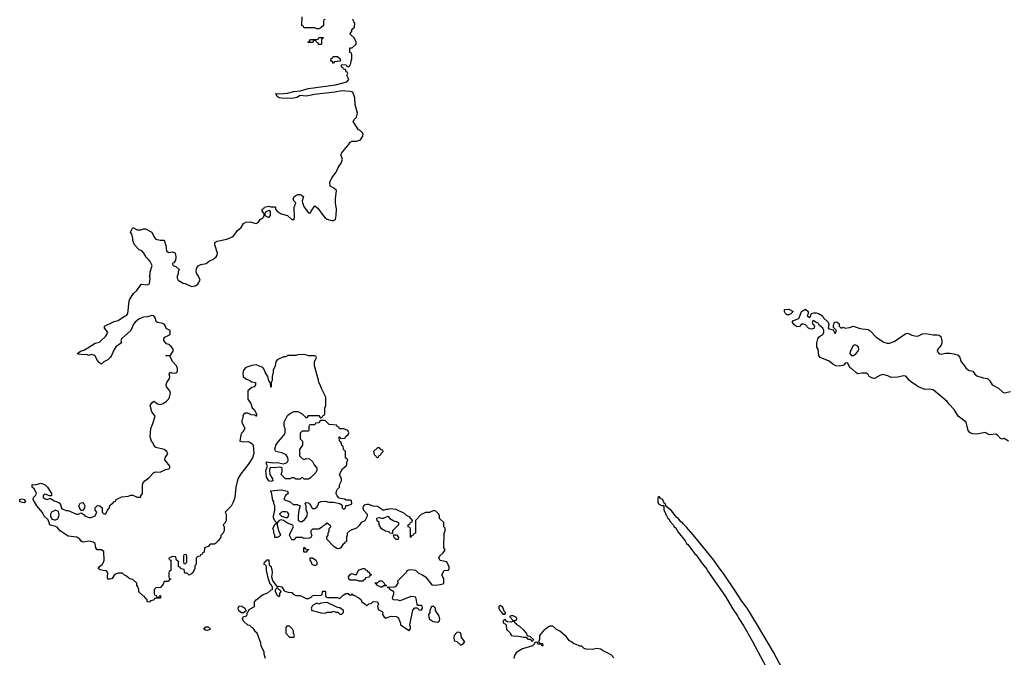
# Model space of a CAD drawing. Header units: inches. Extents: x 2221774 to 2440637, y 201306 to 357559.
# Tile 92 of 245: x 2330366 to 2339792, y 279121 to 285224. Entities that reach past the tile are written whole.
import ezdxf

# ---------------------------------------------------------------- set-up
doc = ezdxf.new("R2010")
doc.units = ezdxf.units.IN
doc.header["$MEASUREMENT"] = 0
doc.layers.add('C3237', color=7, linetype='Continuous')
doc.layers.add('C3238', color=7, linetype='Continuous')

msp = doc.modelspace()

# ---------------------------------------------------------------- linework, layer by layer
at = {"layer": 'C3237', "color": 5, "elevation": 40}
for points in [[(2331814, 280000), (2331814, 279950), (2331798, 279942), (2331794, 279930), (2331794, 279890), (2331798, 279878), (2331814, 279870), (2331798, 279862), (2331790, 279846), (2331750, 279846), (2331739.8, 279820.2), (2331712.7, 279787.3), (2331670, 279786), (2331654, 279770), (2331654, 279730), (2331658, 279718), (2331672.7, 279712.7), (2331678, 279698), (2331690, 279694), (2331702, 279698), (2331707.3, 279712.7), (2331712.7, 279712.7), (2331714, 279690), (2331710, 279686), (2331670, 279686), (2331658, 279682), (2331650, 279668), (2331618, 279662), (2331610, 279648), (2331586, 279650), (2331586, 279670), (2331567.3, 279687.3), (2331562, 279702), (2331550, 279706), (2331507.3, 279747.3), (2331506, 279770), (2331496.4, 279796.4), (2331486, 279810), (2331486, 279830), (2331450, 279866), (2331430, 279868), (2331410, 279878), (2331390, 279898), (2331370, 279906), (2331350, 279926), (2331310, 279926), (2331290, 279918), (2331270, 279908), (2331250, 279875.3), (2331230, 279868.7), (2331209.3, 279869.3), (2331205.2, 279890), (2331209.2, 279930), (2331200.9, 279940.9), (2331190, 279949.2), (2331166, 279950), (2331138, 279958), (2331118, 279970), (2331128.7, 279990), (2331142, 280000)], [(2332046.4, 280000), (2332043.6, 279996.4), (2332042, 279970), (2332022, 279930), (2332010, 279918), (2331990, 279908), (2331970, 279926), (2331947.3, 279927.3), (2331942, 279962), (2331910, 279966), (2331902, 279982), (2331887.3, 279987.3), (2331886.9, 280000)], [(2332718, 279110), (2332708, 279150), (2332708, 279170), (2332678, 279230), (2332674.6, 279254.6), (2332638, 279350), (2332623.1, 279363.1), (2332608.4, 279388.4), (2332570, 279426), (2332550, 279428), (2332510, 279468), (2332498, 279490), (2332507.3, 279512.7), (2332542, 279518), (2332546, 279554), (2332550, 279554), (2332563.1, 279576.9), (2332613.6, 279606.4), (2332615.3, 279650), (2332630, 279671.3), (2332690, 279718), (2332743.1, 279736.9), (2332770, 279762), (2332786, 279770), (2332786, 279790), (2332778, 279810), (2332762, 279830), (2332748.7, 279868.7), (2332729, 279951), (2332728, 279988), (2332722.9, 280000)], [(2332757.3, 280000), (2332758, 279998), (2332771.6, 279991.6), (2332781, 279961), (2332782.8, 279930), (2332778, 279890), (2332791, 279850), (2332830, 279794), (2332850, 279802), (2332875.3, 279795.3), (2332898, 279758), (2332914, 279750), (2332936.4, 279743.6), (2332970, 279742), (2332985.4, 279725.4), (2333010, 279712), (2333051.1, 279711.1), (2333110, 279682), (2333130, 279682), (2333162, 279698), (2333168, 279712), (2333250, 279714), (2333262, 279718), (2333266, 279750), (2333270, 279754), (2333290, 279754), (2333294, 279750), (2333294, 279710), (2333298, 279698), (2333312.7, 279692.7), (2333410, 279694), (2333430, 279684.7), (2333463.1, 279716.9), (2333488.4, 279731.6), (2333511.6, 279731.6), (2333530, 279714), (2333542, 279718), (2333550, 279732), (2333554, 279714), (2333566, 279714), (2333614, 279690), (2333634, 279670), (2333642, 279650), (2333674, 279630), (2333690, 279614), (2333708.4, 279631.6), (2333730, 279634), (2333750, 279654), (2333792.7, 279652.7), (2333802, 279630), (2333792, 279610), (2333798, 279578), (2333830, 279562), (2333842, 279550), (2333838, 279530), (2333851.3, 279510), (2333870, 279496), (2333908.4, 279511.6), (2333930, 279514), (2333970, 279512), (2333990, 279502), (2334012, 279448), (2334012, 279432), (2334083.6, 279383.6), (2334090, 279374), (2334107.3, 279392.7), (2334108, 279410), (2334102, 279430), (2334128.4, 279571.6), (2334150, 279594), (2334170, 279594), (2334190, 279574), (2334210, 279572), (2334222, 279590), (2334218, 279610), (2334210, 279615.3), (2334178, 279618), (2334170, 279626), (2334162, 279682), (2334154.6, 279694.6), (2334140.4, 279700.4), (2334110, 279702), (2334010, 279662), (2333990, 279668.7), (2333946, 279670), (2333938, 279678), (2333935.3, 279690), (2333948.4, 279728.4), (2333948, 279748), (2333908, 279770), (2333906, 279786), (2333894, 279786), (2333886, 279790), (2333886, 279794), (2333947.3, 279792.7), (2333970, 279802), (2333988, 279830), (2333987.3, 279852.7), (2334070, 279934), (2334078, 279950), (2334090, 279958), (2334110, 279961), (2334154.8, 279954.8), (2334184.7, 279924.7), (2334214.4, 279914.4), (2334250, 279891.3), (2334312.7, 279812.7), (2334350, 279812), (2334390, 279818), (2334416.4, 279823.6), (2334426, 279830), (2334428, 279870), (2334408.9, 279911.1), (2334430, 279952), (2334470, 279954), (2334478, 279970), (2334478, 279990), (2334472.7, 280000)], [(2333195, 280000), (2333190, 279998), (2333186, 280000)], [(2336914.4, 280000), (2336943.4, 279963.4), (2336950, 279948.2), (2337123, 279703), (2337190, 279588.4), (2337237.6, 279517.6), (2337250, 279490.7), (2337298.4, 279418.4), (2337379, 279279), (2337537.1, 278977.1)], [(2337751.3, 278851.3), (2337582, 279170), (2337430, 279429.6), (2337330.8, 279590), (2337278.5, 279658.5), (2337210, 279767.3), (2337110, 279912.8), (2337047, 280000)], [(2336054, 279114), (2336030, 279144), (2335946, 279186), (2335930, 279199), (2335890, 279204), (2335850, 279195.3), (2335790, 279198), (2335770, 279206), (2335747.3, 279227.3), (2335730, 279228), (2335687.3, 279247.3), (2335670, 279248), (2335650, 279268), (2335630, 279278), (2335598.6, 279318.6), (2335538, 279370), (2335506.3, 279386.3), (2335470, 279419), (2335441.4, 279418.6), (2335427.5, 279412.5), (2335410, 279395.3), (2335390, 279388), (2335342, 279330), (2335342, 279290), (2335334, 279270), (2335338, 279258), (2335372, 279252), (2335374, 279230), (2335366, 279230), (2335362, 279242), (2335327.3, 279247.3), (2335322, 279262), (2335310, 279266), (2335298, 279262), (2335292.7, 279247.3), (2335274, 279230), (2335179.8, 279200.2), (2335142, 279178), (2335118, 279162), (2335103.5, 279136.5), (2335096, 279110)]]:
    msp.add_lwpolyline(points, dxfattribs=at)
for points in [[(2333650, 279848), (2333611.3, 279848.7), (2333590, 279858), (2333530, 279858), (2333518, 279870), (2333515.3, 279890), (2333530, 279914), (2333540.4, 279919.6), (2333550, 279922), (2333570, 279914), (2333590, 279914), (2333610, 279954), (2333650, 279972), (2333671.6, 279971.6), (2333678, 279958), (2333690, 279954), (2333698, 279938), (2333710, 279934), (2333718, 279918), (2333730, 279914), (2333732, 279908), (2333718, 279902), (2333711.6, 279888.4), (2333678, 279882), (2333674, 279870)], [(2332830, 279786), (2332812.7, 279767.3), (2332812, 279750), (2332830, 279714), (2332850, 279702), (2332858, 279710), (2332858, 279730), (2332868, 279750)], [(2333830, 279788.7), (2333786, 279810), (2333782, 279822), (2333766, 279830), (2333770, 279834), (2333790, 279834), (2333810, 279854), (2333832.7, 279852.7), (2333854, 279830), (2333858, 279818), (2333874, 279810), (2333874, 279806), (2333850, 279806)], [(2332490, 279546), (2332464.7, 279564.7), (2332458, 279590), (2332468, 279612), (2332494, 279610), (2332522, 279590), (2332534, 279566), (2332510, 279546)], [(2333310, 279646), (2333250, 279638), (2333230, 279628), (2333210, 279638), (2333170, 279618), (2333158, 279590), (2333162, 279570), (2333167.1, 279567.1), (2333216.9, 279556.9), (2333250, 279544.7), (2333290, 279542), (2333310, 279552), (2333350, 279554), (2333370, 279562), (2333392.7, 279552.7), (2333411.6, 279551.6), (2333430, 279534), (2333450, 279534), (2333466, 279550), (2333466, 279570), (2333430, 279595.3), (2333410, 279598)], [(2334330, 279606), (2334310, 279606), (2334292, 279570), (2334292, 279550), (2334281, 279530), (2334286, 279490), (2334323.8, 279463.8), (2334370, 279456), (2334384, 279470), (2334389, 279490), (2334380.2, 279520.2), (2334348, 279570), (2334346, 279590)], [(2334970, 279615.3), (2334954, 279610), (2334952, 279590), (2334962, 279570), (2334976.9, 279556.9), (2334990, 279534), (2335010, 279534), (2335018, 279542), (2335018, 279550), (2335003.1, 279563.1), (2334990, 279598)], [(2335090, 279518), (2335070, 279518), (2335054, 279510), (2335090, 279474), (2335110, 279474), (2335122, 279478), (2335126, 279490), (2335122, 279502)], [(2332162, 279378), (2332141.2, 279381.2), (2332129, 279390), (2332149.2, 279410.8), (2332169.2, 279410.8), (2332192, 279390), (2332190, 279386)], [(2332950, 279418), (2332922, 279418), (2332912.7, 279407.3), (2332914, 279350), (2332950, 279314), (2332990, 279314), (2332998, 279330), (2332986, 279350), (2332986, 279370), (2332978, 279390)], [(2335010, 279486), (2334994, 279470), (2334994, 279450), (2335018, 279438), (2335022, 279430), (2335026.4, 279386.4), (2335056.9, 279356.9), (2335074, 279330), (2335090, 279324.7), (2335143.6, 279323.6), (2335190, 279312), (2335214, 279314), (2335230, 279294), (2335254, 279294), (2335270, 279274), (2335282, 279278), (2335286, 279290), (2335256.4, 279316.4), (2335226, 279326), (2335218, 279350), (2335196.5, 279376.5), (2335154.6, 279414.6), (2335126, 279430), (2335122, 279442), (2335108, 279448), (2335102, 279462), (2335090, 279466), (2335070, 279458), (2335040.4, 279460.4), (2335027.3, 279467.3)], [(2334570, 279362.7), (2334550, 279359.3), (2334525.5, 279330), (2334522, 279310), (2334525.5, 279285.5), (2334530, 279278), (2334550.9, 279270.9), (2334590, 279238), (2334610, 279244.7), (2334628.7, 279270), (2334595.3, 279310), (2334589, 279350)]]:
    msp.add_lwpolyline(points, close=True, dxfattribs=at)
at = {"layer": 'C3238', "color": 5}
for points, elevation in [([(2333290, 285226), (2333278, 285222), (2333274, 285210), (2333274, 285170), (2333250, 285146), (2333230, 285138), (2333210, 285138), (2333190, 285146), (2333092.7, 285147.3), (2333086, 285150), (2333082, 285162), (2333068, 285170), (2333068.9, 285251.1)], 40), ([(2331142, 280000), (2331155.3, 280010), (2331168.7, 280030), (2331174, 280050), (2331172.5, 280132.5), (2331150, 280148.7), (2331109, 280149), (2331095.3, 280170), (2331088.7, 280210), (2331070, 280221.2), (2331030, 280232.3), (2330970, 280224), (2330953.6, 280233.6), (2330942, 280250), (2330911.8, 280271.8), (2330830, 280279.3), (2330754, 280330), (2330725.6, 280365.6), (2330710, 280374), (2330670, 280381.2), (2330655.3, 280390), (2330638, 280438), (2330599, 280470), (2330585.6, 280505.6), (2330529, 280570), (2330495.3, 280630), (2330498, 280650), (2330518, 280670), (2330528, 280690), (2330508, 280730), (2330486, 280750), (2330486, 280774), (2330511.1, 280771.1), (2330570, 280786), (2330610, 280770.8), (2330630.8, 280750), (2330671.3, 280690), (2330671.3, 280670), (2330670, 280666), (2330650, 280666), (2330610, 280682), (2330592, 280670), (2330592, 280650), (2330610, 280638), (2330630, 280632), (2330650, 280642), (2330659.6, 280639.6), (2330696.9, 280616.9), (2330742, 280602), (2330752, 280592), (2330766.8, 280546.8), (2330778.8, 280538.8), (2330810, 280527.3), (2330830, 280526), (2330910, 280491.3), (2330930, 280492), (2330950, 280502), (2330959.6, 280499.6), (2330983.6, 280483.6), (2330994, 280470), (2331030, 280458), (2331050, 280458), (2331090, 280474), (2331106, 280510), (2331088, 280530), (2331088, 280550), (2331110, 280574), (2331132, 280572), (2331154, 280550), (2331154, 280510), (2331170, 280494), (2331190, 280494), (2331206, 280530), (2331227.3, 280552.7), (2331230, 280574), (2331250, 280594), (2331262, 280598), (2331266, 280610), (2331286, 280614), (2331290, 280632), (2331314.6, 280645.4), (2331343.1, 280656.9), (2331403.6, 280663.6), (2331431.6, 280671.6), (2331450, 280672), (2331490, 280652), (2331526, 280654), (2331526, 280666), (2331542, 280690), (2331542, 280770), (2331548.7, 280790), (2331564, 280810), (2331602.7, 280837.3), (2331650, 280890.8), (2331670, 280897.3), (2331710, 280893.4), (2331762.3, 280917.7), (2331794.5, 280925.5), (2331804.7, 280935.3), (2331804.5, 280950), (2331756, 281010), (2331759, 281030), (2331784, 281070), (2331774, 281090), (2331748, 281110), (2331669.3, 281129.3), (2331649, 281150), (2331644, 281170), (2331628.7, 281190), (2331614, 281230), (2331621.2, 281310), (2331642, 281358), (2331664, 281430), (2331629.5, 281469.5), (2331614, 281530), (2331630, 281558), (2331650, 281571), (2331670, 281561), (2331686, 281546), (2331710, 281540.7), (2331739, 281550), (2331770, 281570.8), (2331790, 281591), (2331800.9, 281610), (2331809.3, 281650), (2331802.7, 281670), (2331772.7, 281710), (2331769.2, 281730), (2331774, 281750), (2331799, 281790), (2331802, 281810), (2331798, 281830), (2331810, 281851.3), (2331823.6, 281843.6), (2331850, 281841), (2331870, 281846), (2331877.5, 281862.5), (2331876, 281884), (2331866, 281910), (2331832.3, 281950), (2331802, 282002), (2331770, 282006), (2331766, 282010), (2331810, 282012), (2331834, 282050), (2331834, 282070), (2331816.5, 282096.5), (2331793.6, 282113.6), (2331770, 282122), (2331747.3, 282152.7), (2331746, 282170), (2331756.4, 282183.6), (2331806, 282210), (2331806, 282250), (2331769, 282269), (2331762, 282290), (2331750, 282308), (2331737.2, 282317.2), (2331684, 282324), (2331674, 282334), (2331664, 282370), (2331649.1, 282389.1), (2331630, 282393.2), (2331590, 282379), (2331550, 282377.2), (2331510, 282359.3), (2331470, 282329.2), (2331454, 282310), (2331431, 282250), (2331342, 282170), (2331334, 282150), (2331342, 282130), (2331287.3, 282092.7), (2331270, 282068), (2331244.7, 282010), (2331231.3, 281990), (2331210, 281968.7), (2331171.1, 281948.9), (2331150, 281928), (2331130, 281938), (2331110, 281962), (2331086, 282010), (2331050, 282018), (2331029.2, 282009.2), (2331010, 282018), (2330984.7, 282015.3), (2330923.1, 282023.1), (2330918, 282030), (2330948, 282050), (2330979.5, 282060.5), (2331018.4, 282081.6), (2331090, 282126.8), (2331130, 282136), (2331145.4, 282154.6), (2331188.7, 282190), (2331208.7, 282230), (2331198, 282250), (2331178, 282270), (2331178, 282290), (2331270, 282336), (2331310, 282344.7), (2331370, 282384.7), (2331390, 282392), (2331402, 282410), (2331414, 282530), (2331422, 282550), (2331456.4, 282603.6), (2331488.4, 282631.6), (2331529.1, 282690.9), (2331590, 282684.7), (2331610, 282694), (2331615.3, 282750), (2331608.7, 282770), (2331614.6, 282785.4), (2331615.3, 282810), (2331633.2, 282870), (2331614, 282910), (2331599, 282930), (2331575.3, 282950), (2331555.3, 282990), (2331535.3, 283010), (2331510, 283022), (2331465.2, 283070), (2331449, 283110), (2331448.7, 283130), (2331438, 283170), (2331428, 283190), (2331446, 283230), (2331450, 283234), (2331490, 283212), (2331527.3, 283212.7), (2331550, 283222), (2331570, 283222), (2331632, 283190), (2331651.3, 283150), (2331670, 283124.7), (2331710, 283112), (2331750, 283114), (2331763.6, 283063.6), (2331771.3, 283010), (2331790, 282996), (2331830, 283002), (2331839.6, 282999.6), (2331850, 282994), (2331856.9, 282976.9), (2331861, 282950), (2331858.8, 282921.2), (2331842, 282898), (2331824.7, 282890), (2331834, 282870), (2331862, 282862), (2331891.6, 282831.6), (2331882, 282810), (2331882, 282790), (2331874, 282770), (2331874, 282750), (2331882, 282730), (2331930, 282702), (2331950, 282698), (2332010, 282670.8), (2332044.7, 282675.3), (2332070, 282691.3), (2332094, 282730), (2332079, 282770), (2332062, 282790), (2332054, 282810), (2332058, 282842), (2332073.2, 282866.8), (2332100.2, 282879.8), (2332150, 282891), (2332184.1, 282915.9), (2332215.3, 282930), (2332246.3, 282953.7), (2332257.2, 282970), (2332261.2, 282990), (2332235.1, 283070), (2332234, 283090), (2332255.1, 283104.9), (2332350, 283124), (2332408.7, 283150), (2332450, 283206), (2332485.4, 283234.6), (2332507.8, 283272.2), (2332530, 283284.9), (2332570.5, 283290.5), (2332630, 283272), (2332650, 283282), (2332669, 283310), (2332698, 283330), (2332708, 283350), (2332707.3, 283367.3), (2332688.7, 283390), (2332688.9, 283408.9), (2332702, 283418), (2332710, 283431), (2332750, 283438), (2332770, 283431.3), (2332810, 283432), (2332814, 283430), (2332814, 283410), (2332832, 283390), (2332870, 283364.7), (2332930, 283351), (2332970, 283311.3), (2332990, 283311.3), (2332998, 283330), (2332995.1, 283430), (2333008.7, 283470), (2332989, 283490), (2332984, 283510), (2332995.3, 283530), (2333010, 283541), (2333030, 283550.8), (2333050.7, 283550.7), (2333065.4, 283545.4), (2333082, 283530), (2333071, 283490), (2333074.8, 283470), (2333090.8, 283430), (2333130, 283374), (2333150, 283374), (2333155.3, 283390), (2333190, 283442), (2333221.4, 283421.4), (2333270, 283350.8), (2333290, 283327.7), (2333310, 283314), (2333350, 283302.8), (2333370, 283302.8), (2333388, 283310), (2333397.2, 283350), (2333398, 283410), (2333389.2, 283470), (2333389.3, 283510), (2333399, 283590), (2333372.5, 283612.5), (2333338, 283630), (2333335.3, 283670), (2333355.3, 283710), (2333396.9, 283763.1), (2333415.1, 283810), (2333445.2, 283850), (2333455.3, 283890), (2333442, 283930), (2333449.4, 283950.6), (2333490, 284002), (2333514.6, 284025.4), (2333528.9, 284051.1), (2333550, 284062), (2333590, 284061), (2333630, 284074.8), (2333652.3, 284110), (2333652.7, 284130), (2333644.1, 284144.1), (2333630, 284159), (2333608.7, 284170), (2333558, 284250), (2333570, 284272), (2333589, 284291), (2333599, 284330), (2333579, 284410), (2333574.6, 284474.6), (2333555.3, 284530), (2333530, 284538), (2333450, 284543.1), (2333382, 284530), (2333189.5, 284509.5), (2333110, 284491.6), (2333050, 284497.2), (2333020.3, 284479.7), (2332970, 284469.7), (2332871.7, 284471.7), (2332850, 284476.2), (2332829.6, 284490), (2332823.3, 284503.3), (2332814, 284510), (2332822.9, 284517.1), (2332853.4, 284513.4), (2332930, 284521.1), (2332990, 284535.3), (2333050, 284542), (2333130, 284565.3), (2333390, 284600.3), (2333498, 284630), (2333518, 284650), (2333498, 284690), (2333506, 284710), (2333502, 284722), (2333490, 284726), (2333486, 284746), (2333466, 284750), (2333462, 284762), (2333446, 284770), (2333446, 284790), (2333450, 284794), (2333491.6, 284791.6), (2333498, 284778), (2333510, 284774), (2333522, 284778), (2333536.4, 284803.6), (2333538, 284830), (2333546, 284850), (2333546, 284890), (2333542, 284902), (2333526, 284910), (2333526, 284950), (2333530, 284954), (2333550, 284954), (2333586, 284990), (2333588, 285010), (2333570, 285046), (2333528, 285090), (2333546, 285110), (2333546, 285130), (2333570, 285154), (2333575.3, 285190), (2333564, 285204), (2333555.3, 285230)], 40), ([(2339833.2, 281190), (2339790, 281214), (2339770, 281209.6), (2339754.8, 281214.8), (2339727, 281247), (2339710, 281255.4), (2339650, 281249.6), (2339610, 281272.8), (2339530, 281255.9), (2339490, 281259.4), (2339464.4, 281270), (2339445.3, 281290), (2339426, 281370), (2339352.1, 281430), (2339311.3, 281491.3), (2339262.9, 281542.9), (2339246, 281570), (2339110, 281681.1), (2339072, 281688), (2339030, 281684.7), (2338969.4, 281710), (2338906.6, 281750), (2338883.7, 281770), (2338850, 281812.7), (2338830, 281816.2), (2338770, 281803.1), (2338710, 281799.5), (2338675.8, 281815.8), (2338630, 281828.4), (2338600.4, 281819.6), (2338550.2, 281789.8), (2338531.5, 281791.5), (2338499, 281810), (2338489.2, 281829.2), (2338470, 281839), (2338430, 281840.9), (2338390, 281835.1), (2338370, 281846.3), (2338330, 281883.7), (2338315.3, 281890), (2338290, 281938), (2338270, 281935.3), (2338258.8, 281921.2), (2338245.5, 281914.5), (2338210, 281908.3), (2338178, 281910), (2338150, 281925.2), (2338114.8, 281954.8), (2338030, 281989), (2338016, 282010), (2338008.9, 282068.9), (2337998, 282090), (2337999, 282130), (2338008, 282170), (2338022, 282190), (2338052.5, 282207.5), (2338065.2, 282230), (2338064, 282250), (2338055.3, 282270), (2338019, 282299), (2338010, 282318), (2337990, 282326), (2337970, 282342), (2337958, 282342), (2337952, 282330), (2337958, 282310), (2337974, 282290), (2337972, 282270), (2337950, 282262.7), (2337930, 282264), (2337918, 282270), (2337890, 282302), (2337870, 282308.7), (2337850, 282308), (2337830, 282288), (2337810, 282284), (2337782, 282302), (2337762, 282330), (2337774.6, 282345.4), (2337818, 282362), (2337828.4, 282371.6), (2337849.1, 282430.9), (2337890, 282452), (2337914, 282430), (2337914, 282410), (2337904.7, 282390), (2337930, 282374), (2337946, 282410), (2337970, 282418), (2337990, 282418), (2338014, 282410), (2338051.3, 282390), (2338062, 282370), (2338104.7, 282330), (2338111.3, 282310), (2338106.8, 282266.8), (2338154, 282254), (2338170, 282222), (2338175.3, 282224.7), (2338186, 282250), (2338158, 282278), (2338156.4, 282296.4), (2338168, 282330), (2338189.3, 282330.7), (2338210, 282312), (2338212, 282290), (2338230, 282272), (2338250, 282282), (2338270, 282272), (2338310, 282278), (2338350, 282290.7), (2338410, 282267.3), (2338490, 282258), (2338506.6, 282246.6), (2338564.9, 282184.9), (2338638.2, 282138.2), (2338670, 282127), (2338692.5, 282127.5), (2338737.4, 282142.6), (2338850, 282220.5), (2338870, 282224), (2338905.4, 282205.4), (2338950, 282194), (2338970, 282198.3), (2339010, 282216.5), (2339040.9, 282220.9), (2339110, 282206.8), (2339150, 282208.7), (2339170, 282204.2), (2339184.2, 282190), (2339193.8, 282150), (2339193.2, 282130), (2339186.3, 282110), (2339154.4, 282070), (2339150.4, 282050), (2339170, 282026), (2339190, 282022.6), (2339230, 282032), (2339270, 282032.2), (2339310, 282026.7), (2339350, 282012.2), (2339365.5, 281990), (2339379.1, 281950), (2339403, 281923), (2339423, 281890), (2339450, 281870.5), (2339490, 281859.1), (2339510.8, 281830), (2339530, 281814), (2339590, 281796), (2339630.5, 281790.5), (2339650, 281771), (2339676.3, 281730), (2339737, 281697), (2339777.7, 281657.7), (2339790, 281652.2), (2339850, 281664)], 20), ([(2334472.7, 280000), (2334454.6, 280034.6), (2334390, 280048.7), (2334378, 280070), (2334388.9, 280091.1), (2334420.4, 280119.6), (2334438, 280150), (2334428, 280170), (2334428.4, 280308.4), (2334438, 280330), (2334438, 280358), (2334426, 280370), (2334426, 280410), (2334386, 280450), (2334386, 280470), (2334378, 280490), (2334350, 280518), (2334330, 280526), (2334290, 280508), (2334250, 280508), (2334210, 280488), (2334154, 280430), (2334154, 280310), (2334138, 280302), (2334134, 280290), (2334118, 280282), (2334110, 280266), (2334106, 280270), (2334106, 280350), (2334102, 280362), (2334086, 280370), (2334086, 280390), (2334102, 280398), (2334106, 280410), (2334122, 280418), (2334126, 280430), (2334100.4, 280460.4), (2334070, 280478), (2334050, 280498), (2333970, 280535.3), (2333910, 280542), (2333890, 280535.3), (2333870, 280535.3), (2333850, 280525.2), (2333790, 280565.2), (2333750, 280566), (2333710, 280582.7), (2333690, 280582.7), (2333664, 280576), (2333654.8, 280565.2), (2333650.8, 280550), (2333656, 280530), (2333692, 280490), (2333692, 280470), (2333671.6, 280428.4), (2333634, 280410), (2333616.9, 280383.1), (2333590, 280358), (2333530, 280335.3), (2333502, 280310), (2333502, 280290), (2333494, 280270), (2333494, 280230), (2333478, 280222), (2333474, 280210), (2333459.6, 280200.4), (2333442, 280170), (2333430, 280162), (2333410, 280158), (2333376.4, 280176.4), (2333306, 280250), (2333306, 280270), (2333318, 280290), (2333318, 280310), (2333328, 280330), (2333328, 280352), (2333346, 280370), (2333342, 280382), (2333327.3, 280387.3), (2333310, 280406), (2333292, 280388), (2333270, 280378), (2333256.9, 280363.1), (2333230, 280346), (2333170, 280346), (2333154, 280330), (2333154, 280310), (2333162, 280290), (2333159.6, 280280.4), (2333152.7, 280267.3), (2333139.6, 280260.4), (2333090, 280258), (2333070, 280266), (2333010, 280266), (2332990, 280246), (2332970, 280246), (2332948.7, 280290), (2332954, 280310), (2332988.7, 280370), (2332982, 280382), (2332970, 280388.7), (2332930, 280404), (2332890, 280428.7), (2332870, 280435.3), (2332851.1, 280428.9), (2332831.6, 280408.4), (2332831.3, 280390), (2332844.7, 280330), (2332858, 280310), (2332862, 280290), (2332850, 280278), (2332830, 280268), (2332808.9, 280268.9), (2332808.7, 280290), (2332798, 280310), (2332798, 280330), (2332789, 280350), (2332810, 280394), (2332822, 280398), (2332826, 280410), (2332810, 280426), (2332796.4, 280456.4), (2332795.3, 280470), (2332808, 280530), (2332808, 280570), (2332798, 280590), (2332798, 280610), (2332790, 280626), (2332778, 280698), (2332770, 280706), (2332770, 280714), (2332870, 280722.8), (2332931, 280710), (2332936, 280690), (2332911.1, 280668.9), (2332894, 280630), (2332954, 280610), (2332983.6, 280583.6), (2333023.6, 280583.6), (2333052, 280572), (2333038, 280530), (2333031.3, 280470), (2333032, 280432), (2333050, 280422), (2333070, 280422), (2333097.2, 280442.8), (2333114, 280466), (2333119, 280481), (2333120.4, 280500.4), (2333108.4, 280531.6), (2333108, 280570), (2333098, 280590), (2333110, 280602), (2333130, 280598), (2333142, 280590), (2333154.4, 280574.4), (2333162, 280550), (2333170, 280544.7), (2333190, 280546), (2333210, 280558), (2333219, 280570), (2333230, 280602), (2333248.9, 280611.1), (2333290, 280616), (2333327.1, 280607.1), (2333370, 280606), (2333431.3, 280591.3), (2333443.6, 280583.6), (2333454, 280570), (2333454, 280550), (2333470, 280534), (2333486, 280550), (2333487.3, 280572.7), (2333510, 280574), (2333546, 280590), (2333542, 280622), (2333530, 280626), (2333490, 280626), (2333474.6, 280634.6), (2333425.2, 280645.2), (2333404.7, 280664.7), (2333395.3, 280690), (2333398, 280710), (2333408, 280730), (2333428, 280750), (2333428.7, 280770), (2333448, 280810), (2333448, 280830), (2333428, 280870), (2333456.4, 280923.6), (2333490, 280954), (2333498, 280970), (2333498, 280990), (2333506, 281010), (2333486, 281030), (2333486, 281090), (2333466, 281110), (2333462, 281142), (2333448.7, 281148.7), (2333442, 281182), (2333428, 281190), (2333426, 281230), (2333430, 281232), (2333438, 281218), (2333450, 281214), (2333482, 281218), (2333486, 281230), (2333510, 281254), (2333518, 281270), (2333506, 281290), (2333470, 281308), (2333428.4, 281308.4), (2333422, 281322), (2333406, 281330), (2333402, 281342), (2333328.4, 281348.4), (2333290, 281386), (2333250, 281386), (2333238, 281382), (2333230, 281366), (2333198, 281362), (2333190, 281346), (2333150, 281346), (2333138, 281342), (2333134, 281330), (2333134, 281290), (2333130, 281286), (2333070, 281286), (2333052.7, 281267.3), (2333052.7, 281212.7), (2333074, 281190), (2333074, 281150), (2333046, 281110), (2333044.7, 281050), (2333070, 281022), (2333090, 281014), (2333110, 281022), (2333139.6, 281019.6), (2333170, 280994), (2333183.6, 280963.6), (2333212, 280930), (2333211.3, 280910), (2333202, 280890), (2333176.9, 280863.1), (2333150, 280838), (2333130, 280826), (2333090, 280826), (2333070, 280846), (2333050, 280826), (2333010, 280826), (2332990, 280838), (2332970, 280838), (2332952, 280828), (2332910.9, 280829.1), (2332868.7, 280870), (2332880.4, 280899.6), (2332878, 280930), (2332870, 280938), (2332850, 280942), (2332810, 280935.3), (2332770, 280938), (2332762, 280930), (2332758, 280910), (2332762, 280870), (2332784.7, 280830), (2332790.8, 280809.2), (2332770, 280802), (2332750, 280809.3), (2332730, 280846), (2332722, 280910), (2332738, 280950), (2332728, 280970), (2332729.2, 280990.8), (2332790, 280982.8), (2332830, 280986.8), (2332890, 280973.4), (2332919.5, 280980.5), (2332929.5, 280990.5), (2332935.1, 281004.9), (2332932.9, 281032.9), (2332918.4, 281058.4), (2332877.2, 281077.2), (2332818, 281090), (2332809.2, 281110), (2332819.3, 281150), (2332829.5, 281170.5), (2332894.6, 281245.4), (2332908, 281270), (2332908, 281310), (2332898, 281330), (2332898, 281370), (2332930, 281434), (2332950, 281452), (2332990, 281472), (2333010, 281474), (2333030, 281474), (2333071.6, 281451.6), (2333110, 281414), (2333122, 281418), (2333130, 281434), (2333230, 281434), (2333238, 281418), (2333250, 281414), (2333262, 281418), (2333267.3, 281432.7), (2333282, 281438), (2333286, 281450), (2333287.3, 281507.3), (2333298, 281530), (2333298, 281610), (2333254.6, 281694.6), (2333242, 281730), (2333228.7, 281750), (2333227.3, 281772.7), (2333188.7, 281910), (2333188, 281950), (2333206, 281990), (2333202, 282002), (2333190, 282006), (2333132.7, 282007.3), (2333090, 282018), (2333030, 282015.3), (2333010, 282008.7), (2332931.6, 282008.4), (2332910, 281998), (2332890, 281998), (2332830, 281968), (2332818, 281950), (2332812, 281910), (2332792, 281870), (2332792, 281850), (2332782, 281810), (2332782, 281770), (2332774, 281750), (2332774, 281710), (2332770, 281706), (2332767.3, 281747.3), (2332750, 281766), (2332742, 281810), (2332715.3, 281850), (2332703.1, 281883.1), (2332693.6, 281893.6), (2332630, 281919), (2332590, 281915.3), (2332530, 281894), (2332510, 281868), (2332502, 281842), (2332504.7, 281810), (2332530, 281786), (2332570.7, 281770.7), (2332590, 281758), (2332622, 281750), (2332622, 281730), (2332611.3, 281710), (2332590, 281702), (2332551.3, 281670), (2332551.6, 281591.6), (2332578, 281550), (2332592, 281510), (2332610, 281492), (2332634, 281450), (2332634, 281430), (2332630, 281428), (2332618, 281438), (2332583.1, 281443.1), (2332550, 281458), (2332523.6, 281456.4), (2332510, 281446), (2332502, 281430), (2332502, 281410), (2332492, 281390), (2332492, 281370), (2332522, 281310), (2332503.6, 281276.4), (2332491.6, 281268.4), (2332482, 281250), (2332474, 281190), (2332510, 281182.8), (2332550, 281184.7), (2332576, 281176), (2332596.9, 281156.9), (2332602, 281150), (2332606, 281070), (2332596, 281030), (2332553.7, 280966.3), (2332483.4, 280876.6), (2332454.8, 280830), (2332434.8, 280750), (2332424.7, 280650), (2332410, 280606), (2332390, 280566), (2332334, 280510), (2332342, 280490), (2332342, 280430), (2332330, 280406), (2332314, 280390), (2332322, 280370), (2332322, 280330), (2332310, 280306), (2332292.7, 280287.3), (2332292, 280270), (2332270, 280238), (2332242, 280210), (2332230, 280204), (2332190, 280202), (2332170, 280182), (2332134, 280170), (2332132.7, 280127.3), (2332118, 280122), (2332112.7, 280107.3), (2332098, 280102), (2332092.7, 280087.3), (2332070, 280086), (2332054, 280070), (2332054, 280010), (2332046.4, 280000)], 40), ([(2337047, 280000), (2337010.8, 280050), (2336830, 280273.7), (2336750, 280365.1), (2336716.6, 280396.6), (2336710, 280409.2), (2336696.9, 280416.9), (2336670, 280452.3), (2336658.6, 280458.6), (2336610, 280519), (2336562, 280562), (2336552.9, 280572.9), (2336550, 280586), (2336534.6, 280594.6), (2336532.7, 280610), (2336519, 280630), (2336501.2, 280641.2), (2336490, 280655.3), (2336484.7, 280655.3), (2336474, 280650), (2336474, 280610), (2336482, 280590), (2336510, 280574), (2336534, 280574), (2336534, 280530), (2336546, 280506), (2336547.3, 280490), (2336559.1, 280479.1), (2336570, 280452), (2336582.5, 280442.5), (2336590, 280424), (2336625.1, 280385.1), (2336630, 280371.3), (2336643, 280363), (2336670, 280318.8), (2336735.6, 280235.6), (2336750, 280210.8), (2336761.7, 280201.7), (2336830, 280110.8), (2336841.7, 280101.7), (2336890, 280030.8), (2336914.4, 280000)], 40), ([(2331886.9, 280000), (2331886, 280030), (2331882, 280042), (2331866, 280050), (2331862, 280082), (2331830, 280086), (2331794, 280070), (2331798, 280058), (2331814, 280050), (2331814, 280000)], 40), ([(2333186, 280000), (2333166, 280010), (2333156.4, 280036.4), (2333146, 280050), (2333147.3, 280072.7), (2333170, 280074), (2333202, 280050), (2333211.3, 280030), (2333210, 280006), (2333195, 280000)], 40), ([(2332722.9, 280000), (2332722, 280002), (2332706, 280010), (2332710, 280034), (2332722, 280038), (2332730, 280054), (2332752.7, 280052.7), (2332754, 280010), (2332757.3, 280000)], 40)]:
    msp.add_lwpolyline(points, dxfattribs=dict(at, elevation=elevation))
for points, elevation in [([(2333250, 284986), (2333227.3, 284987.3), (2333222, 285002), (2333207.3, 285007.3), (2333202, 285022), (2333190, 285026), (2333178, 285022), (2333170, 285006), (2333130, 285006), (2333126, 285010), (2333142, 285018), (2333150, 285034), (2333210, 285034), (2333222, 285038), (2333230, 285054), (2333270, 285054), (2333272.7, 285047.3), (2333258, 285042), (2333254, 285030), (2333254, 284990)], 40), ([(2333370, 284806), (2333362, 284822), (2333346, 284830), (2333347.3, 284852.7), (2333362, 284858), (2333368, 284872), (2333410, 284872), (2333434, 284850), (2333432.7, 284827.3), (2333378, 284822)], 40), ([(2332750, 283398), (2332719.6, 283380.4), (2332712, 283370), (2332714, 283350), (2332750, 283332), (2332768, 283350), (2332767.3, 283387.3)], 40), ([(2337710, 282398), (2337698, 282410), (2337688, 282430), (2337688, 282450), (2337730, 282454), (2337771.1, 282431.1), (2337750, 282408), (2337730, 282398)], 20), ([(2338370, 282109.2), (2338351, 282109), (2338341.4, 282098.6), (2338330.7, 282070), (2338317.3, 282050), (2338314.8, 282030), (2338330.8, 282010.8), (2338350, 282010.7), (2338370, 282025.5), (2338394.5, 282050), (2338400.7, 282070), (2338397, 282090), (2338390, 282099.3)], 20), ([(2333810, 281126), (2333790, 281126), (2333754, 281090), (2333758, 281058), (2333772.7, 281052.7), (2333778, 281038), (2333790, 281034), (2333802, 281038), (2333807.3, 281052.7), (2333822, 281058), (2333827.3, 281072.7), (2333846, 281090), (2333842, 281102), (2333827.3, 281107.3)], 40), ([(2330410, 280598), (2330368, 280610), (2330366, 280630), (2330390, 280638), (2330412, 280630), (2330422, 280610)], 40), ([(2330710, 280529), (2330670.8, 280509.2), (2330661, 280490), (2330661, 280470), (2330671.3, 280450), (2330681.4, 280441.4), (2330698, 280438), (2330710, 280437.3), (2330730, 280446), (2330742, 280470), (2330743.2, 280483.2), (2330736.5, 280516.5)], 40), ([(2330950, 280526), (2330933.2, 280570), (2330945.2, 280594.8), (2330970, 280601), (2330981, 280590), (2330990.8, 280570), (2330986, 280550), (2330970, 280526)], 40), ([(2332910, 280514), (2332886.4, 280513.6), (2332871.1, 280508.9), (2332852, 280490), (2332871.1, 280471.1), (2332910, 280458), (2332930, 280458), (2332939, 280470), (2332942, 280490), (2332928.9, 280508.9)], 40), ([(2333930, 280306), (2333910, 280308), (2333902, 280322), (2333868.4, 280328.4), (2333828.9, 280348.9), (2333808.4, 280388.4), (2333806, 280410), (2333788.4, 280428.4), (2333786, 280450), (2333790, 280454), (2333810, 280458), (2333830, 280451.3), (2333850, 280451.3), (2333890, 280471.3), (2333910.8, 280450.8), (2333946.4, 280426.4), (2333970, 280422), (2333994, 280410), (2333994, 280390), (2333934, 280330), (2333934, 280306)], 40), ([(2333970, 280248), (2333950, 280266), (2333946, 280294), (2333972.7, 280292.7), (2333994, 280270), (2333990, 280248)], 40), ([(2333090, 280126), (2333086, 280130), (2333086, 280170), (2333090, 280174), (2333098, 280158), (2333130, 280154), (2333132, 280150), (2333118, 280142), (2333110, 280126)], 40), ([(2331950, 280106), (2331938, 280102), (2331934, 280090), (2331934, 280030), (2331938, 280018), (2331950, 280014), (2331966, 280030), (2331966, 280090), (2331962, 280102)], 40)]:
    msp.add_lwpolyline(points, close=True, dxfattribs=dict(at, elevation=elevation))

doc.saveas('drawing.dxf')
